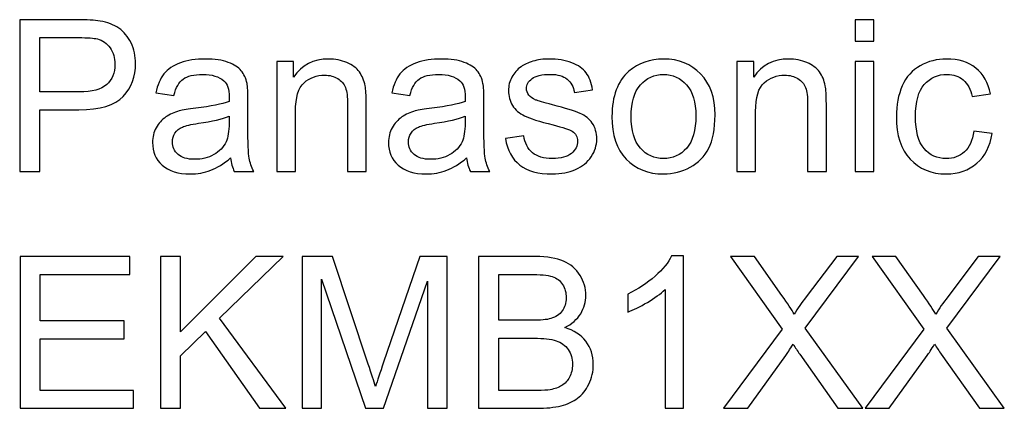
# Model space of a CAD drawing. Header units: inches. Extents: x -3.1 to 14.9, y -9.8 to 5.5.
# Tile 35 of 56: x 8.542 to 9.316, y 3.366 to 3.671. Entities that reach past the tile are written whole.
import ezdxf

# ---------------------------------------------------------------- set-up
doc = ezdxf.new("R2010")
doc.units = ezdxf.units.IN
doc.header["$MEASUREMENT"] = 0
doc.layers.add('Layer 1', color=7, linetype='Continuous')

msp = doc.modelspace()

# ---------------------------------------------------------------- linework, layer by layer
at = {"layer": 'Layer 1', "color": 250}
for points, knots in [([(8.54215, 3.55206), (8.54215, 3.55206), (8.54215, 3.67136), (8.54215, 3.67136), (8.54215, 3.67136), (8.54215, 3.67136), (8.58715, 3.67136), (8.58715, 3.67136), (8.58715, 3.67136), (8.59506, 3.67136), (8.60112, 3.67098), (8.60528, 3.67022), (8.60528, 3.67022), (8.61115, 3.66925), (8.61606, 3.66739), (8.62003, 3.66464), (8.62003, 3.66464), (8.62398, 3.66192), (8.62717, 3.65806), (8.62959, 3.65314), (8.62959, 3.65314), (8.632, 3.6482), (8.6332, 3.64278), (8.6332, 3.63686), (8.6332, 3.63686), (8.6332, 3.62672), (8.62998, 3.61811), (8.62353, 3.61109), (8.62353, 3.61109), (8.61706, 3.60409), (8.60539, 3.60056), (8.58853, 3.60056), (8.58853, 3.60056), (8.58853, 3.60056), (8.55792, 3.60056), (8.55792, 3.60056), (8.55792, 3.60056), (8.55792, 3.60056), (8.55792, 3.55206), (8.55792, 3.55206), (8.55792, 3.55206), (8.55792, 3.55206), (8.54215, 3.55206), (8.54215, 3.55206)], [0, 0, 0, 0, 0.083333, 0.083333, 0.083333, 0.083333, 0.166667, 0.166667, 0.166667, 0.166667, 0.25, 0.25, 0.25, 0.25, 0.333333, 0.333333, 0.333333, 0.333333, 0.416667, 0.416667, 0.416667, 0.416667, 0.5, 0.5, 0.5, 0.5, 0.583333, 0.583333, 0.583333, 0.583333, 0.666667, 0.666667, 0.666667, 0.666667, 0.75, 0.75, 0.75, 0.75, 0.833333, 0.833333, 0.833333, 0.833333, 1, 1, 1, 1]), ([(9.1983, 3.6545), (9.1983, 3.6545), (9.1983, 3.67136), (9.1983, 3.67136), (9.1983, 3.67136), (9.1983, 3.67136), (9.21297, 3.67136), (9.21297, 3.67136), (9.21297, 3.67136), (9.21297, 3.67136), (9.21297, 3.6545), (9.21297, 3.6545), (9.21297, 3.6545), (9.21297, 3.6545), (9.1983, 3.6545), (9.1983, 3.6545)], [0, 0, 0, 0, 0.2, 0.2, 0.2, 0.2, 0.4, 0.4, 0.4, 0.4, 0.6, 0.6, 0.6, 0.6, 1, 1, 1, 1]), ([(8.55792, 3.61464), (8.55792, 3.61464), (8.58878, 3.61464), (8.58878, 3.61464), (8.58878, 3.61464), (8.59898, 3.61464), (8.60623, 3.61653), (8.6105, 3.62033), (8.6105, 3.62033), (8.61478, 3.62414), (8.61692, 3.62948), (8.61692, 3.63636), (8.61692, 3.63636), (8.61692, 3.64136), (8.61567, 3.64564), (8.61315, 3.6492), (8.61315, 3.6492), (8.61062, 3.65275), (8.60731, 3.65509), (8.60317, 3.65622), (8.60317, 3.65622), (8.6005, 3.65692), (8.59562, 3.65728), (8.58845, 3.65728), (8.58845, 3.65728), (8.58845, 3.65728), (8.55792, 3.65728), (8.55792, 3.65728), (8.55792, 3.65728), (8.55792, 3.65728), (8.55792, 3.61464), (8.55792, 3.61464)], [0, 0, 0, 0, 0.111111, 0.111111, 0.111111, 0.111111, 0.222222, 0.222222, 0.222222, 0.222222, 0.333333, 0.333333, 0.333333, 0.333333, 0.444444, 0.444444, 0.444444, 0.444444, 0.555556, 0.555556, 0.555556, 0.555556, 0.666667, 0.666667, 0.666667, 0.666667, 0.777778, 0.777778, 0.777778, 0.777778, 1, 1, 1, 1]), ([(8.70784, 3.56272), (8.70239, 3.55811), (8.69717, 3.55487), (8.69217, 3.55295), (8.69217, 3.55295), (8.68714, 3.55106), (8.68176, 3.55011), (8.676, 3.55011), (8.676, 3.55011), (8.6665, 3.55011), (8.65923, 3.55242), (8.65411, 3.55706), (8.65411, 3.55706), (8.64903, 3.5617), (8.64648, 3.56764), (8.64648, 3.57484), (8.64648, 3.57484), (8.64648, 3.57909), (8.64742, 3.58295), (8.64937, 3.58645), (8.64937, 3.58645), (8.65128, 3.58995), (8.65381, 3.59275), (8.65692, 3.59487), (8.65692, 3.59487), (8.66006, 3.59698), (8.66356, 3.59859), (8.66748, 3.59967), (8.66748, 3.59967), (8.67034, 3.60042), (8.67467, 3.60117), (8.68048, 3.60187), (8.68048, 3.60187), (8.69231, 3.60328), (8.70103, 3.60495), (8.70661, 3.60692), (8.70661, 3.60692), (8.70667, 3.60892), (8.7067, 3.6102), (8.7067, 3.61072), (8.7067, 3.61072), (8.7067, 3.6167), (8.70531, 3.62092), (8.70253, 3.62333), (8.70253, 3.62333), (8.69881, 3.62667), (8.69322, 3.62831), (8.68587, 3.62831), (8.68587, 3.62831), (8.67898, 3.62831), (8.67389, 3.62711), (8.67059, 3.6247), (8.67059, 3.6247), (8.66731, 3.62228), (8.66489, 3.618), (8.66331, 3.61186), (8.66331, 3.61186), (8.66331, 3.61186), (8.649, 3.61383), (8.649, 3.61383), (8.649, 3.61383), (8.65031, 3.61995), (8.65245, 3.62492), (8.65542, 3.62867), (8.65542, 3.62867), (8.65839, 3.63245), (8.66273, 3.63536), (8.66837, 3.63739), (8.66837, 3.63739), (8.674, 3.63942), (8.68053, 3.64045), (8.68798, 3.64045), (8.68798, 3.64045), (8.69537, 3.64045), (8.70134, 3.63956), (8.70595, 3.63783), (8.70595, 3.63783), (8.71056, 3.63609), (8.71395, 3.63392), (8.71614, 3.63128), (8.71614, 3.63128), (8.71831, 3.62864), (8.71981, 3.62533), (8.7207, 3.62131), (8.7207, 3.62131), (8.72117, 3.61881), (8.72142, 3.61431), (8.72142, 3.60781), (8.72142, 3.60781), (8.72142, 3.60781), (8.72142, 3.58828), (8.72142, 3.58828), (8.72142, 3.58828), (8.72142, 3.57464), (8.72172, 3.56603), (8.72237, 3.56245), (8.72237, 3.56245), (8.72298, 3.55884), (8.72422, 3.55537), (8.72606, 3.55206), (8.72606, 3.55206), (8.72606, 3.55206), (8.71075, 3.55206), (8.71075, 3.55206), (8.71075, 3.55206), (8.70925, 3.55509), (8.70825, 3.55864), (8.70784, 3.56272)], [0, 0, 0, 0, 0.035714, 0.035714, 0.035714, 0.035714, 0.071429, 0.071429, 0.071429, 0.071429, 0.107143, 0.107143, 0.107143, 0.107143, 0.142857, 0.142857, 0.142857, 0.142857, 0.178571, 0.178571, 0.178571, 0.178571, 0.214286, 0.214286, 0.214286, 0.214286, 0.25, 0.25, 0.25, 0.25, 0.285714, 0.285714, 0.285714, 0.285714, 0.321429, 0.321429, 0.321429, 0.321429, 0.357143, 0.357143, 0.357143, 0.357143, 0.392857, 0.392857, 0.392857, 0.392857, 0.428571, 0.428571, 0.428571, 0.428571, 0.464286, 0.464286, 0.464286, 0.464286, 0.5, 0.5, 0.5, 0.5, 0.535714, 0.535714, 0.535714, 0.535714, 0.571429, 0.571429, 0.571429, 0.571429, 0.607143, 0.607143, 0.607143, 0.607143, 0.642857, 0.642857, 0.642857, 0.642857, 0.678571, 0.678571, 0.678571, 0.678571, 0.714286, 0.714286, 0.714286, 0.714286, 0.75, 0.75, 0.75, 0.75, 0.785714, 0.785714, 0.785714, 0.785714, 0.821429, 0.821429, 0.821429, 0.821429, 0.857143, 0.857143, 0.857143, 0.857143, 0.892857, 0.892857, 0.892857, 0.892857, 0.928571, 0.928571, 0.928571, 0.928571, 1, 1, 1, 1]), ([(8.74414, 3.55206), (8.74414, 3.55206), (8.74414, 3.63848), (8.74414, 3.63848), (8.74414, 3.63848), (8.74414, 3.63848), (8.75731, 3.63848), (8.75731, 3.63848), (8.75731, 3.63848), (8.75731, 3.63848), (8.75731, 3.6262), (8.75731, 3.6262), (8.75731, 3.6262), (8.76367, 3.6357), (8.77283, 3.64045), (8.78481, 3.64045), (8.78481, 3.64045), (8.79003, 3.64045), (8.79481, 3.6395), (8.79917, 3.63764), (8.79917, 3.63764), (8.80356, 3.63575), (8.80681, 3.63331), (8.80898, 3.63025), (8.80898, 3.63025), (8.81117, 3.62722), (8.81267, 3.62361), (8.81356, 3.61945), (8.81356, 3.61945), (8.81409, 3.61672), (8.81436, 3.61198), (8.81436, 3.6052), (8.81436, 3.6052), (8.81436, 3.6052), (8.81436, 3.55206), (8.81436, 3.55206), (8.81436, 3.55206), (8.81436, 3.55206), (8.7997, 3.55206), (8.7997, 3.55206), (8.7997, 3.55206), (8.7997, 3.55206), (8.7997, 3.60464), (8.7997, 3.60464), (8.7997, 3.60464), (8.7997, 3.61059), (8.79914, 3.61506), (8.798, 3.61803), (8.798, 3.61803), (8.79686, 3.62098), (8.79483, 3.62333), (8.79194, 3.62509), (8.79194, 3.62509), (8.78903, 3.62686), (8.78564, 3.62775), (8.78172, 3.62775), (8.78172, 3.62775), (8.77548, 3.62775), (8.77011, 3.62575), (8.76556, 3.62181), (8.76556, 3.62181), (8.76103, 3.61783), (8.75878, 3.61033), (8.75878, 3.59925), (8.75878, 3.59925), (8.75878, 3.59925), (8.75878, 3.55206), (8.75878, 3.55206), (8.75878, 3.55206), (8.75878, 3.55206), (8.74414, 3.55206), (8.74414, 3.55206)], [0, 0, 0, 0, 0.052632, 0.052632, 0.052632, 0.052632, 0.105263, 0.105263, 0.105263, 0.105263, 0.157895, 0.157895, 0.157895, 0.157895, 0.210526, 0.210526, 0.210526, 0.210526, 0.263158, 0.263158, 0.263158, 0.263158, 0.315789, 0.315789, 0.315789, 0.315789, 0.368421, 0.368421, 0.368421, 0.368421, 0.421053, 0.421053, 0.421053, 0.421053, 0.473684, 0.473684, 0.473684, 0.473684, 0.526316, 0.526316, 0.526316, 0.526316, 0.578947, 0.578947, 0.578947, 0.578947, 0.631579, 0.631579, 0.631579, 0.631579, 0.684211, 0.684211, 0.684211, 0.684211, 0.736842, 0.736842, 0.736842, 0.736842, 0.789474, 0.789474, 0.789474, 0.789474, 0.842105, 0.842105, 0.842105, 0.842105, 0.894737, 0.894737, 0.894737, 0.894737, 1, 1, 1, 1]), ([(8.89322, 3.56272), (8.88778, 3.55811), (8.88256, 3.55487), (8.87756, 3.55295), (8.87756, 3.55295), (8.87253, 3.55106), (8.86714, 3.55011), (8.86139, 3.55011), (8.86139, 3.55011), (8.85189, 3.55011), (8.84461, 3.55242), (8.8395, 3.55706), (8.8395, 3.55706), (8.83442, 3.5617), (8.83186, 3.56764), (8.83186, 3.57484), (8.83186, 3.57484), (8.83186, 3.57909), (8.83281, 3.58295), (8.83475, 3.58645), (8.83475, 3.58645), (8.83667, 3.58995), (8.8392, 3.59275), (8.84231, 3.59487), (8.84231, 3.59487), (8.84544, 3.59698), (8.84894, 3.59859), (8.85286, 3.59967), (8.85286, 3.59967), (8.85572, 3.60042), (8.86006, 3.60117), (8.86586, 3.60187), (8.86586, 3.60187), (8.8777, 3.60328), (8.88642, 3.60495), (8.892, 3.60692), (8.892, 3.60692), (8.89206, 3.60892), (8.89208, 3.6102), (8.89208, 3.61072), (8.89208, 3.61072), (8.89208, 3.6167), (8.8907, 3.62092), (8.88792, 3.62333), (8.88792, 3.62333), (8.8842, 3.62667), (8.87861, 3.62831), (8.87125, 3.62831), (8.87125, 3.62831), (8.86436, 3.62831), (8.85928, 3.62711), (8.85597, 3.6247), (8.85597, 3.6247), (8.8527, 3.62228), (8.85028, 3.618), (8.8487, 3.61186), (8.8487, 3.61186), (8.8487, 3.61186), (8.83439, 3.61383), (8.83439, 3.61383), (8.83439, 3.61383), (8.8357, 3.61995), (8.83783, 3.62492), (8.84081, 3.62867), (8.84081, 3.62867), (8.84378, 3.63245), (8.84811, 3.63536), (8.85375, 3.63739), (8.85375, 3.63739), (8.85939, 3.63942), (8.86592, 3.64045), (8.87336, 3.64045), (8.87336, 3.64045), (8.88075, 3.64045), (8.88672, 3.63956), (8.89133, 3.63783), (8.89133, 3.63783), (8.89594, 3.63609), (8.89933, 3.63392), (8.90153, 3.63128), (8.90153, 3.63128), (8.9037, 3.62864), (8.9052, 3.62533), (8.90608, 3.62131), (8.90608, 3.62131), (8.90656, 3.61881), (8.90681, 3.61431), (8.90681, 3.60781), (8.90681, 3.60781), (8.90681, 3.60781), (8.90681, 3.58828), (8.90681, 3.58828), (8.90681, 3.58828), (8.90681, 3.57464), (8.90711, 3.56603), (8.90775, 3.56245), (8.90775, 3.56245), (8.90836, 3.55884), (8.90961, 3.55537), (8.91144, 3.55206), (8.91144, 3.55206), (8.91144, 3.55206), (8.89614, 3.55206), (8.89614, 3.55206), (8.89614, 3.55206), (8.89464, 3.55509), (8.89364, 3.55864), (8.89322, 3.56272)], [0, 0, 0, 0, 0.035714, 0.035714, 0.035714, 0.035714, 0.071429, 0.071429, 0.071429, 0.071429, 0.107143, 0.107143, 0.107143, 0.107143, 0.142857, 0.142857, 0.142857, 0.142857, 0.178571, 0.178571, 0.178571, 0.178571, 0.214286, 0.214286, 0.214286, 0.214286, 0.25, 0.25, 0.25, 0.25, 0.285714, 0.285714, 0.285714, 0.285714, 0.321429, 0.321429, 0.321429, 0.321429, 0.357143, 0.357143, 0.357143, 0.357143, 0.392857, 0.392857, 0.392857, 0.392857, 0.428571, 0.428571, 0.428571, 0.428571, 0.464286, 0.464286, 0.464286, 0.464286, 0.5, 0.5, 0.5, 0.5, 0.535714, 0.535714, 0.535714, 0.535714, 0.571429, 0.571429, 0.571429, 0.571429, 0.607143, 0.607143, 0.607143, 0.607143, 0.642857, 0.642857, 0.642857, 0.642857, 0.678571, 0.678571, 0.678571, 0.678571, 0.714286, 0.714286, 0.714286, 0.714286, 0.75, 0.75, 0.75, 0.75, 0.785714, 0.785714, 0.785714, 0.785714, 0.821429, 0.821429, 0.821429, 0.821429, 0.857143, 0.857143, 0.857143, 0.857143, 0.892857, 0.892857, 0.892857, 0.892857, 0.928571, 0.928571, 0.928571, 0.928571, 1, 1, 1, 1]), ([(8.92367, 3.57787), (8.92367, 3.57787), (8.93814, 3.58014), (8.93814, 3.58014), (8.93814, 3.58014), (8.93894, 3.57434), (8.94122, 3.56989), (8.94494, 3.56678), (8.94494, 3.56678), (8.94864, 3.5637), (8.95383, 3.56214), (8.96053, 3.56214), (8.96053, 3.56214), (8.96725, 3.56214), (8.97225, 3.56353), (8.9755, 3.56625), (8.9755, 3.56625), (8.97875, 3.569), (8.98039, 3.57222), (8.98039, 3.57589), (8.98039, 3.57589), (8.98039, 3.57922), (8.97894, 3.58181), (8.97606, 3.58372), (8.97606, 3.58372), (8.97406, 3.58503), (8.96906, 3.58667), (8.96108, 3.58867), (8.96108, 3.58867), (8.95036, 3.59139), (8.94289, 3.59372), (8.93875, 3.59572), (8.93875, 3.59572), (8.93461, 3.5977), (8.93144, 3.60045), (8.92931, 3.60395), (8.92931, 3.60395), (8.92717, 3.60745), (8.92608, 3.61131), (8.92608, 3.61553), (8.92608, 3.61553), (8.92608, 3.61939), (8.92697, 3.62295), (8.92875, 3.62622), (8.92875, 3.62622), (8.9305, 3.62953), (8.93292, 3.63225), (8.93594, 3.63442), (8.93594, 3.63442), (8.93822, 3.63609), (8.94133, 3.63753), (8.94525, 3.6387), (8.94525, 3.6387), (8.94919, 3.63986), (8.95342, 3.64045), (8.95792, 3.64045), (8.95792, 3.64045), (8.96469, 3.64045), (8.97064, 3.63945), (8.97578, 3.6375), (8.97578, 3.6375), (8.98092, 3.63556), (8.98469, 3.63292), (8.98714, 3.62959), (8.98714, 3.62959), (8.98958, 3.62622), (8.99125, 3.62178), (8.99217, 3.6162), (8.99217, 3.6162), (8.99217, 3.6162), (8.97786, 3.61422), (8.97786, 3.61422), (8.97786, 3.61422), (8.97719, 3.61867), (8.9753, 3.62214), (8.97219, 3.62464), (8.97219, 3.62464), (8.96908, 3.62714), (8.96467, 3.62839), (8.95897, 3.62839), (8.95897, 3.62839), (8.95225, 3.62839), (8.94744, 3.62728), (8.94458, 3.62506), (8.94458, 3.62506), (8.94169, 3.62283), (8.94025, 3.62022), (8.94025, 3.61725), (8.94025, 3.61725), (8.94025, 3.61533), (8.94086, 3.61364), (8.94206, 3.61211), (8.94206, 3.61211), (8.94325, 3.61053), (8.94511, 3.60925), (8.94767, 3.6082), (8.94767, 3.6082), (8.94914, 3.60767), (8.95344, 3.60642), (8.96061, 3.60448), (8.96061, 3.60448), (8.97097, 3.6017), (8.97819, 3.59945), (8.98228, 3.59767), (8.98228, 3.59767), (8.98639, 3.59592), (8.98961, 3.59333), (8.99194, 3.58998), (8.99194, 3.58998), (8.99428, 3.58661), (8.99544, 3.58245), (8.99544, 3.57745), (8.99544, 3.57745), (8.99544, 3.57256), (8.994, 3.56798), (8.99117, 3.56364), (8.99117, 3.56364), (8.9883, 3.55934), (8.98419, 3.556), (8.97883, 3.55364), (8.97883, 3.55364), (8.97347, 3.55128), (8.96739, 3.55011), (8.96061, 3.55011), (8.96061, 3.55011), (8.94936, 3.55011), (8.94081, 3.55245), (8.93492, 3.55711), (8.93492, 3.55711), (8.92903, 3.56178), (8.92528, 3.5687), (8.92367, 3.57787)], [0, 0, 0, 0, 0.029412, 0.029412, 0.029412, 0.029412, 0.058824, 0.058824, 0.058824, 0.058824, 0.088235, 0.088235, 0.088235, 0.088235, 0.117647, 0.117647, 0.117647, 0.117647, 0.147059, 0.147059, 0.147059, 0.147059, 0.176471, 0.176471, 0.176471, 0.176471, 0.205882, 0.205882, 0.205882, 0.205882, 0.235294, 0.235294, 0.235294, 0.235294, 0.264706, 0.264706, 0.264706, 0.264706, 0.294118, 0.294118, 0.294118, 0.294118, 0.323529, 0.323529, 0.323529, 0.323529, 0.352941, 0.352941, 0.352941, 0.352941, 0.382353, 0.382353, 0.382353, 0.382353, 0.411765, 0.411765, 0.411765, 0.411765, 0.441176, 0.441176, 0.441176, 0.441176, 0.470588, 0.470588, 0.470588, 0.470588, 0.5, 0.5, 0.5, 0.5, 0.529412, 0.529412, 0.529412, 0.529412, 0.558824, 0.558824, 0.558824, 0.558824, 0.588235, 0.588235, 0.588235, 0.588235, 0.617647, 0.617647, 0.617647, 0.617647, 0.647059, 0.647059, 0.647059, 0.647059, 0.676471, 0.676471, 0.676471, 0.676471, 0.705882, 0.705882, 0.705882, 0.705882, 0.735294, 0.735294, 0.735294, 0.735294, 0.764706, 0.764706, 0.764706, 0.764706, 0.794118, 0.794118, 0.794118, 0.794118, 0.823529, 0.823529, 0.823529, 0.823529, 0.852941, 0.852941, 0.852941, 0.852941, 0.882353, 0.882353, 0.882353, 0.882353, 0.911765, 0.911765, 0.911765, 0.911765, 0.941176, 0.941176, 0.941176, 0.941176, 1, 1, 1, 1]), ([(9.00739, 3.59528), (9.00739, 3.61128), (9.01183, 3.62314), (9.02075, 3.63083), (9.02075, 3.63083), (9.02817, 3.63722), (9.03722, 3.64045), (9.04792, 3.64045), (9.04792, 3.64045), (9.05981, 3.64045), (9.06953, 3.63656), (9.07706, 3.62875), (9.07706, 3.62875), (9.08461, 3.62098), (9.08836, 3.61022), (9.08836, 3.5965), (9.08836, 3.5965), (9.08836, 3.58537), (9.08669, 3.57661), (9.08336, 3.57025), (9.08336, 3.57025), (9.08003, 3.56387), (9.07517, 3.55892), (9.06881, 3.55539), (9.06881, 3.55539), (9.06242, 3.55187), (9.05547, 3.55011), (9.04792, 3.55011), (9.04792, 3.55011), (9.03583, 3.55011), (9.02606, 3.55398), (9.01858, 3.56175), (9.01858, 3.56175), (9.01111, 3.5695), (9.00739, 3.58067), (9.00739, 3.59528)], [0, 0, 0, 0, 0.1, 0.1, 0.1, 0.1, 0.2, 0.2, 0.2, 0.2, 0.3, 0.3, 0.3, 0.3, 0.4, 0.4, 0.4, 0.4, 0.5, 0.5, 0.5, 0.5, 0.6, 0.6, 0.6, 0.6, 0.7, 0.7, 0.7, 0.7, 0.8, 0.8, 0.8, 0.8, 1, 1, 1, 1]), ([(9.10556, 3.55206), (9.10556, 3.55206), (9.10556, 3.63848), (9.10556, 3.63848), (9.10556, 3.63848), (9.10556, 3.63848), (9.11872, 3.63848), (9.11872, 3.63848), (9.11872, 3.63848), (9.11872, 3.63848), (9.11872, 3.6262), (9.11872, 3.6262), (9.11872, 3.6262), (9.12508, 3.6357), (9.13425, 3.64045), (9.14622, 3.64045), (9.14622, 3.64045), (9.15144, 3.64045), (9.15622, 3.6395), (9.16058, 3.63764), (9.16058, 3.63764), (9.16497, 3.63575), (9.16822, 3.63331), (9.17039, 3.63025), (9.17039, 3.63025), (9.17258, 3.62722), (9.17408, 3.62361), (9.17497, 3.61945), (9.17497, 3.61945), (9.1755, 3.61672), (9.17578, 3.61198), (9.17578, 3.6052), (9.17578, 3.6052), (9.17578, 3.6052), (9.17578, 3.55206), (9.17578, 3.55206), (9.17578, 3.55206), (9.17578, 3.55206), (9.16111, 3.55206), (9.16111, 3.55206), (9.16111, 3.55206), (9.16111, 3.55206), (9.16111, 3.60464), (9.16111, 3.60464), (9.16111, 3.60464), (9.16111, 3.61059), (9.16056, 3.61506), (9.15942, 3.61803), (9.15942, 3.61803), (9.15828, 3.62098), (9.15625, 3.62333), (9.15336, 3.62509), (9.15336, 3.62509), (9.15044, 3.62686), (9.14706, 3.62775), (9.14314, 3.62775), (9.14314, 3.62775), (9.13689, 3.62775), (9.13153, 3.62575), (9.12697, 3.62181), (9.12697, 3.62181), (9.12244, 3.61783), (9.12019, 3.61033), (9.12019, 3.59925), (9.12019, 3.59925), (9.12019, 3.59925), (9.12019, 3.55206), (9.12019, 3.55206), (9.12019, 3.55206), (9.12019, 3.55206), (9.10556, 3.55206), (9.10556, 3.55206)], [0, 0, 0, 0, 0.052632, 0.052632, 0.052632, 0.052632, 0.105263, 0.105263, 0.105263, 0.105263, 0.157895, 0.157895, 0.157895, 0.157895, 0.210526, 0.210526, 0.210526, 0.210526, 0.263158, 0.263158, 0.263158, 0.263158, 0.315789, 0.315789, 0.315789, 0.315789, 0.368421, 0.368421, 0.368421, 0.368421, 0.421053, 0.421053, 0.421053, 0.421053, 0.473684, 0.473684, 0.473684, 0.473684, 0.526316, 0.526316, 0.526316, 0.526316, 0.578947, 0.578947, 0.578947, 0.578947, 0.631579, 0.631579, 0.631579, 0.631579, 0.684211, 0.684211, 0.684211, 0.684211, 0.736842, 0.736842, 0.736842, 0.736842, 0.789474, 0.789474, 0.789474, 0.789474, 0.842105, 0.842105, 0.842105, 0.842105, 0.894737, 0.894737, 0.894737, 0.894737, 1, 1, 1, 1]), ([(9.1983, 3.55206), (9.1983, 3.55206), (9.1983, 3.63848), (9.1983, 3.63848), (9.1983, 3.63848), (9.1983, 3.63848), (9.21297, 3.63848), (9.21297, 3.63848), (9.21297, 3.63848), (9.21297, 3.63848), (9.21297, 3.55206), (9.21297, 3.55206), (9.21297, 3.55206), (9.21297, 3.55206), (9.1983, 3.55206), (9.1983, 3.55206)], [0, 0, 0, 0, 0.2, 0.2, 0.2, 0.2, 0.4, 0.4, 0.4, 0.4, 0.6, 0.6, 0.6, 0.6, 1, 1, 1, 1]), ([(9.29167, 3.58372), (9.29167, 3.58372), (9.30605, 3.58183), (9.30605, 3.58183), (9.30605, 3.58183), (9.3045, 3.57192), (9.30047, 3.56414), (9.29397, 3.55853), (9.29397, 3.55853), (9.2875, 3.55292), (9.27952, 3.55011), (9.27008, 3.55011), (9.27008, 3.55011), (9.25828, 3.55011), (9.24875, 3.55398), (9.24158, 3.5617), (9.24158, 3.5617), (9.23439, 3.56942), (9.23078, 3.5805), (9.23078, 3.59495), (9.23078, 3.59495), (9.23078, 3.60428), (9.23233, 3.61245), (9.23541, 3.61945), (9.23541, 3.61945), (9.23852, 3.62645), (9.24322, 3.6317), (9.24956, 3.6352), (9.24956, 3.6352), (9.25586, 3.6387), (9.26275, 3.64045), (9.27017, 3.64045), (9.27017, 3.64045), (9.27955, 3.64045), (9.28725, 3.63806), (9.29319, 3.63331), (9.29319, 3.63331), (9.29917, 3.62856), (9.303, 3.62183), (9.30469, 3.61309), (9.30469, 3.61309), (9.30469, 3.61309), (9.29044, 3.61089), (9.29044, 3.61089), (9.29044, 3.61089), (9.28908, 3.6167), (9.28669, 3.62106), (9.28325, 3.624), (9.28325, 3.624), (9.2798, 3.62692), (9.27564, 3.62839), (9.27075, 3.62839), (9.27075, 3.62839), (9.26336, 3.62839), (9.25736, 3.62575), (9.25275, 3.62045), (9.25275, 3.62045), (9.24814, 3.61517), (9.24583, 3.60681), (9.24583, 3.59537), (9.24583, 3.59537), (9.24583, 3.58375), (9.24806, 3.57531), (9.25252, 3.57003), (9.25252, 3.57003), (9.25697, 3.56478), (9.26278, 3.56214), (9.26994, 3.56214), (9.26994, 3.56214), (9.27569, 3.56214), (9.28047, 3.56392), (9.28433, 3.56745), (9.28433, 3.56745), (9.28819, 3.57098), (9.29064, 3.57639), (9.29167, 3.58372)], [0, 0, 0, 0, 0.05, 0.05, 0.05, 0.05, 0.1, 0.1, 0.1, 0.1, 0.15, 0.15, 0.15, 0.15, 0.2, 0.2, 0.2, 0.2, 0.25, 0.25, 0.25, 0.25, 0.3, 0.3, 0.3, 0.3, 0.35, 0.35, 0.35, 0.35, 0.4, 0.4, 0.4, 0.4, 0.45, 0.45, 0.45, 0.45, 0.5, 0.5, 0.5, 0.5, 0.55, 0.55, 0.55, 0.55, 0.6, 0.6, 0.6, 0.6, 0.65, 0.65, 0.65, 0.65, 0.7, 0.7, 0.7, 0.7, 0.75, 0.75, 0.75, 0.75, 0.8, 0.8, 0.8, 0.8, 0.85, 0.85, 0.85, 0.85, 0.9, 0.9, 0.9, 0.9, 1, 1, 1, 1]), ([(9.02244, 3.59528), (9.02244, 3.5842), (9.02486, 3.57592), (9.0297, 3.57042), (9.0297, 3.57042), (9.03453, 3.56489), (9.04061, 3.56214), (9.04792, 3.56214), (9.04792, 3.56214), (9.0552, 3.56214), (9.06125, 3.56492), (9.06608, 3.57045), (9.06608, 3.57045), (9.07089, 3.57598), (9.07331, 3.58442), (9.07331, 3.59575), (9.07331, 3.59575), (9.07331, 3.60645), (9.07089, 3.61456), (9.06603, 3.62006), (9.06603, 3.62006), (9.06117, 3.62556), (9.05514, 3.62831), (9.04792, 3.62831), (9.04792, 3.62831), (9.04061, 3.62831), (9.03453, 3.62556), (9.0297, 3.62009), (9.0297, 3.62009), (9.02486, 3.61461), (9.02244, 3.60633), (9.02244, 3.59528)], [0, 0, 0, 0, 0.111111, 0.111111, 0.111111, 0.111111, 0.222222, 0.222222, 0.222222, 0.222222, 0.333333, 0.333333, 0.333333, 0.333333, 0.444444, 0.444444, 0.444444, 0.444444, 0.555556, 0.555556, 0.555556, 0.555556, 0.666667, 0.666667, 0.666667, 0.666667, 0.777778, 0.777778, 0.777778, 0.777778, 1, 1, 1, 1]), ([(8.70661, 3.59545), (8.70128, 3.59325), (8.69331, 3.59142), (8.6827, 3.58989), (8.6827, 3.58989), (8.67667, 3.58903), (8.67239, 3.58806), (8.66992, 3.58698), (8.66992, 3.58698), (8.66742, 3.58589), (8.66548, 3.58431), (8.66414, 3.5822), (8.66414, 3.5822), (8.66278, 3.58011), (8.66209, 3.57781), (8.66209, 3.57525), (8.66209, 3.57525), (8.66209, 3.57134), (8.66359, 3.56809), (8.66653, 3.56548), (8.66653, 3.56548), (8.66948, 3.56289), (8.67381, 3.56159), (8.6795, 3.56159), (8.6795, 3.56159), (8.68514, 3.56159), (8.69017, 3.56281), (8.69456, 3.56528), (8.69456, 3.56528), (8.69895, 3.56775), (8.7022, 3.57114), (8.70425, 3.57542), (8.70425, 3.57542), (8.70584, 3.57872), (8.70661, 3.58361), (8.70661, 3.59006), (8.70661, 3.59006), (8.70661, 3.59006), (8.70661, 3.59545), (8.70661, 3.59545)], [0, 0, 0, 0, 0.090909, 0.090909, 0.090909, 0.090909, 0.181818, 0.181818, 0.181818, 0.181818, 0.272727, 0.272727, 0.272727, 0.272727, 0.363636, 0.363636, 0.363636, 0.363636, 0.454545, 0.454545, 0.454545, 0.454545, 0.545455, 0.545455, 0.545455, 0.545455, 0.636364, 0.636364, 0.636364, 0.636364, 0.727273, 0.727273, 0.727273, 0.727273, 0.818182, 0.818182, 0.818182, 0.818182, 1, 1, 1, 1]), ([(8.892, 3.59545), (8.88667, 3.59325), (8.8787, 3.59142), (8.86808, 3.58989), (8.86808, 3.58989), (8.86206, 3.58903), (8.85778, 3.58806), (8.85531, 3.58698), (8.85531, 3.58698), (8.85281, 3.58589), (8.85086, 3.58431), (8.84953, 3.5822), (8.84953, 3.5822), (8.84817, 3.58011), (8.84747, 3.57781), (8.84747, 3.57525), (8.84747, 3.57525), (8.84747, 3.57134), (8.84897, 3.56809), (8.85192, 3.56548), (8.85192, 3.56548), (8.85486, 3.56289), (8.8592, 3.56159), (8.86489, 3.56159), (8.86489, 3.56159), (8.87053, 3.56159), (8.87556, 3.56281), (8.87994, 3.56528), (8.87994, 3.56528), (8.88433, 3.56775), (8.88758, 3.57114), (8.88964, 3.57542), (8.88964, 3.57542), (8.89122, 3.57872), (8.892, 3.58361), (8.892, 3.59006), (8.892, 3.59006), (8.892, 3.59006), (8.892, 3.59545), (8.892, 3.59545)], [0, 0, 0, 0, 0.090909, 0.090909, 0.090909, 0.090909, 0.181818, 0.181818, 0.181818, 0.181818, 0.272727, 0.272727, 0.272727, 0.272727, 0.363636, 0.363636, 0.363636, 0.363636, 0.454545, 0.454545, 0.454545, 0.454545, 0.545455, 0.545455, 0.545455, 0.545455, 0.636364, 0.636364, 0.636364, 0.636364, 0.727273, 0.727273, 0.727273, 0.727273, 0.818182, 0.818182, 0.818182, 0.818182, 1, 1, 1, 1]), ([(8.54248, 3.36587), (8.54248, 3.36587), (8.54248, 3.48517), (8.54248, 3.48517), (8.54248, 3.48517), (8.54248, 3.48517), (8.62873, 3.48517), (8.62873, 3.48517), (8.62873, 3.48517), (8.62873, 3.48517), (8.62873, 3.47109), (8.62873, 3.47109), (8.62873, 3.47109), (8.62873, 3.47109), (8.55826, 3.47109), (8.55826, 3.47109), (8.55826, 3.47109), (8.55826, 3.47109), (8.55826, 3.43456), (8.55826, 3.43456), (8.55826, 3.43456), (8.55826, 3.43456), (8.62426, 3.43456), (8.62426, 3.43456), (8.62426, 3.43456), (8.62426, 3.43456), (8.62426, 3.42056), (8.62426, 3.42056), (8.62426, 3.42056), (8.62426, 3.42056), (8.55826, 3.42056), (8.55826, 3.42056), (8.55826, 3.42056), (8.55826, 3.42056), (8.55826, 3.37995), (8.55826, 3.37995), (8.55826, 3.37995), (8.55826, 3.37995), (8.6315, 3.37995), (8.6315, 3.37995), (8.6315, 3.37995), (8.6315, 3.37995), (8.6315, 3.36587), (8.6315, 3.36587), (8.6315, 3.36587), (8.6315, 3.36587), (8.54248, 3.36587), (8.54248, 3.36587)], [0, 0, 0, 0, 0.076923, 0.076923, 0.076923, 0.076923, 0.153846, 0.153846, 0.153846, 0.153846, 0.230769, 0.230769, 0.230769, 0.230769, 0.307692, 0.307692, 0.307692, 0.307692, 0.384615, 0.384615, 0.384615, 0.384615, 0.461538, 0.461538, 0.461538, 0.461538, 0.538462, 0.538462, 0.538462, 0.538462, 0.615385, 0.615385, 0.615385, 0.615385, 0.692308, 0.692308, 0.692308, 0.692308, 0.769231, 0.769231, 0.769231, 0.769231, 0.846154, 0.846154, 0.846154, 0.846154, 1, 1, 1, 1]), ([(8.65264, 3.36587), (8.65264, 3.36587), (8.65264, 3.48517), (8.65264, 3.48517), (8.65264, 3.48517), (8.65264, 3.48517), (8.66845, 3.48517), (8.66845, 3.48517), (8.66845, 3.48517), (8.66845, 3.48517), (8.66845, 3.426), (8.66845, 3.426), (8.66845, 3.426), (8.66845, 3.426), (8.7277, 3.48517), (8.7277, 3.48517), (8.7277, 3.48517), (8.7277, 3.48517), (8.74909, 3.48517), (8.74909, 3.48517), (8.74909, 3.48517), (8.74909, 3.48517), (8.69903, 3.43684), (8.69903, 3.43684), (8.69903, 3.43684), (8.69903, 3.43684), (8.75128, 3.36587), (8.75128, 3.36587), (8.75128, 3.36587), (8.75128, 3.36587), (8.73045, 3.36587), (8.73045, 3.36587), (8.73045, 3.36587), (8.73045, 3.36587), (8.68798, 3.42626), (8.68798, 3.42626), (8.68798, 3.42626), (8.68798, 3.42626), (8.66845, 3.4072), (8.66845, 3.4072), (8.66845, 3.4072), (8.66845, 3.4072), (8.66845, 3.36587), (8.66845, 3.36587), (8.66845, 3.36587), (8.66845, 3.36587), (8.65264, 3.36587), (8.65264, 3.36587)], [0, 0, 0, 0, 0.076923, 0.076923, 0.076923, 0.076923, 0.153846, 0.153846, 0.153846, 0.153846, 0.230769, 0.230769, 0.230769, 0.230769, 0.307692, 0.307692, 0.307692, 0.307692, 0.384615, 0.384615, 0.384615, 0.384615, 0.461538, 0.461538, 0.461538, 0.461538, 0.538462, 0.538462, 0.538462, 0.538462, 0.615385, 0.615385, 0.615385, 0.615385, 0.692308, 0.692308, 0.692308, 0.692308, 0.769231, 0.769231, 0.769231, 0.769231, 0.846154, 0.846154, 0.846154, 0.846154, 1, 1, 1, 1]), ([(8.76398, 3.36587), (8.76398, 3.36587), (8.76398, 3.48517), (8.76398, 3.48517), (8.76398, 3.48517), (8.76398, 3.48517), (8.78775, 3.48517), (8.78775, 3.48517), (8.78775, 3.48517), (8.78775, 3.48517), (8.81598, 3.4007), (8.81598, 3.4007), (8.81598, 3.4007), (8.81859, 3.39284), (8.8205, 3.38695), (8.82167, 3.38303), (8.82167, 3.38303), (8.82303, 3.38737), (8.82514, 3.39376), (8.82803, 3.40217), (8.82803, 3.40217), (8.82803, 3.40217), (8.85659, 3.48517), (8.85659, 3.48517), (8.85659, 3.48517), (8.85659, 3.48517), (8.87783, 3.48517), (8.87783, 3.48517), (8.87783, 3.48517), (8.87783, 3.48517), (8.87783, 3.36587), (8.87783, 3.36587), (8.87783, 3.36587), (8.87783, 3.36587), (8.86261, 3.36587), (8.86261, 3.36587), (8.86261, 3.36587), (8.86261, 3.36587), (8.86261, 3.46573), (8.86261, 3.46573), (8.86261, 3.46573), (8.86261, 3.46573), (8.82795, 3.36587), (8.82795, 3.36587), (8.82795, 3.36587), (8.82795, 3.36587), (8.8137, 3.36587), (8.8137, 3.36587), (8.8137, 3.36587), (8.8137, 3.36587), (8.7792, 3.46742), (8.7792, 3.46742), (8.7792, 3.46742), (8.7792, 3.46742), (8.7792, 3.36587), (8.7792, 3.36587), (8.7792, 3.36587), (8.7792, 3.36587), (8.76398, 3.36587), (8.76398, 3.36587)], [0, 0, 0, 0, 0.0625, 0.0625, 0.0625, 0.0625, 0.125, 0.125, 0.125, 0.125, 0.1875, 0.1875, 0.1875, 0.1875, 0.25, 0.25, 0.25, 0.25, 0.3125, 0.3125, 0.3125, 0.3125, 0.375, 0.375, 0.375, 0.375, 0.4375, 0.4375, 0.4375, 0.4375, 0.5, 0.5, 0.5, 0.5, 0.5625, 0.5625, 0.5625, 0.5625, 0.625, 0.625, 0.625, 0.625, 0.6875, 0.6875, 0.6875, 0.6875, 0.75, 0.75, 0.75, 0.75, 0.8125, 0.8125, 0.8125, 0.8125, 0.875, 0.875, 0.875, 0.875, 1, 1, 1, 1]), ([(8.90264, 3.36587), (8.90264, 3.36587), (8.90264, 3.48517), (8.90264, 3.48517), (8.90264, 3.48517), (8.90264, 3.48517), (8.94742, 3.48517), (8.94742, 3.48517), (8.94742, 3.48517), (8.95653, 3.48517), (8.96383, 3.48395), (8.96933, 3.48156), (8.96933, 3.48156), (8.97486, 3.47914), (8.97917, 3.47542), (8.98228, 3.47039), (8.98228, 3.47039), (8.98539, 3.46539), (8.98697, 3.46014), (8.98697, 3.45464), (8.98697, 3.45464), (8.98697, 3.44956), (8.98558, 3.44476), (8.98281, 3.44026), (8.98281, 3.44026), (8.98006, 3.43576), (8.97586, 3.43211), (8.97028, 3.42934), (8.97028, 3.42934), (8.9775, 3.42723), (8.98303, 3.42361), (8.98692, 3.41853), (8.98692, 3.41853), (8.99081, 3.41342), (8.99275, 3.40739), (8.99275, 3.40045), (8.99275, 3.40045), (8.99275, 3.39487), (8.99156, 3.38967), (8.98919, 3.38487), (8.98919, 3.38487), (8.98683, 3.38006), (8.98392, 3.37637), (8.98044, 3.37376), (8.98044, 3.37376), (8.97697, 3.37115), (8.97261, 3.3692), (8.96739, 3.36787), (8.96739, 3.36787), (8.96217, 3.36653), (8.95575, 3.36587), (8.94814, 3.36587), (8.94814, 3.36587), (8.94814, 3.36587), (8.90264, 3.36587), (8.90264, 3.36587)], [0, 0, 0, 0, 0.066667, 0.066667, 0.066667, 0.066667, 0.133333, 0.133333, 0.133333, 0.133333, 0.2, 0.2, 0.2, 0.2, 0.266667, 0.266667, 0.266667, 0.266667, 0.333333, 0.333333, 0.333333, 0.333333, 0.4, 0.4, 0.4, 0.4, 0.466667, 0.466667, 0.466667, 0.466667, 0.533333, 0.533333, 0.533333, 0.533333, 0.6, 0.6, 0.6, 0.6, 0.666667, 0.666667, 0.666667, 0.666667, 0.733333, 0.733333, 0.733333, 0.733333, 0.8, 0.8, 0.8, 0.8, 0.866667, 0.866667, 0.866667, 0.866667, 1, 1, 1, 1]), ([(9.06369, 3.36587), (9.06369, 3.36587), (9.04906, 3.36587), (9.04906, 3.36587), (9.04906, 3.36587), (9.04906, 3.36587), (9.04906, 3.4592), (9.04906, 3.4592), (9.04906, 3.4592), (9.04553, 3.45584), (9.04092, 3.45248), (9.03519, 3.44911), (9.03519, 3.44911), (9.02944, 3.44576), (9.0243, 3.44323), (9.01975, 3.44156), (9.01975, 3.44156), (9.01975, 3.44156), (9.01975, 3.4557), (9.01975, 3.4557), (9.01975, 3.4557), (9.02794, 3.45956), (9.03511, 3.46423), (9.04125, 3.4697), (9.04125, 3.4697), (9.04736, 3.4752), (9.05172, 3.4805), (9.05428, 3.48567), (9.05428, 3.48567), (9.05428, 3.48567), (9.06369, 3.48567), (9.06369, 3.48567), (9.06369, 3.48567), (9.06369, 3.48567), (9.06369, 3.36587), (9.06369, 3.36587)], [0, 0, 0, 0, 0.1, 0.1, 0.1, 0.1, 0.2, 0.2, 0.2, 0.2, 0.3, 0.3, 0.3, 0.3, 0.4, 0.4, 0.4, 0.4, 0.5, 0.5, 0.5, 0.5, 0.6, 0.6, 0.6, 0.6, 0.7, 0.7, 0.7, 0.7, 0.8, 0.8, 0.8, 0.8, 1, 1, 1, 1]), ([(9.09502, 3.36587), (9.09502, 3.36587), (9.14119, 3.42803), (9.14119, 3.42803), (9.14119, 3.42803), (9.14119, 3.42803), (9.1005, 3.48517), (9.1005, 3.48517), (9.1005, 3.48517), (9.1005, 3.48517), (9.11928, 3.48517), (9.11928, 3.48517), (9.11928, 3.48517), (9.11928, 3.48517), (9.14094, 3.45456), (9.14094, 3.45456), (9.14094, 3.45456), (9.14544, 3.44823), (9.14864, 3.44334), (9.15052, 3.43992), (9.15052, 3.43992), (9.15319, 3.44426), (9.15633, 3.44878), (9.15997, 3.4535), (9.15997, 3.4535), (9.15997, 3.4535), (9.184, 3.48517), (9.184, 3.48517), (9.184, 3.48517), (9.184, 3.48517), (9.20117, 3.48517), (9.20117, 3.48517), (9.20117, 3.48517), (9.20117, 3.48517), (9.15925, 3.42895), (9.15925, 3.42895), (9.15925, 3.42895), (9.15925, 3.42895), (9.20441, 3.36587), (9.20441, 3.36587), (9.20441, 3.36587), (9.20441, 3.36587), (9.18489, 3.36587), (9.18489, 3.36587), (9.18489, 3.36587), (9.18489, 3.36587), (9.15486, 3.40842), (9.15486, 3.40842), (9.15486, 3.40842), (9.15317, 3.41087), (9.15144, 3.41353), (9.14964, 3.41639), (9.14964, 3.41639), (9.14697, 3.41206), (9.14508, 3.40909), (9.14394, 3.40745), (9.14394, 3.40745), (9.14394, 3.40745), (9.114, 3.36587), (9.114, 3.36587), (9.114, 3.36587), (9.114, 3.36587), (9.09502, 3.36587), (9.09502, 3.36587)], [0, 0, 0, 0, 0.058824, 0.058824, 0.058824, 0.058824, 0.117647, 0.117647, 0.117647, 0.117647, 0.176471, 0.176471, 0.176471, 0.176471, 0.235294, 0.235294, 0.235294, 0.235294, 0.294118, 0.294118, 0.294118, 0.294118, 0.352941, 0.352941, 0.352941, 0.352941, 0.411765, 0.411765, 0.411765, 0.411765, 0.470588, 0.470588, 0.470588, 0.470588, 0.529412, 0.529412, 0.529412, 0.529412, 0.588235, 0.588235, 0.588235, 0.588235, 0.647059, 0.647059, 0.647059, 0.647059, 0.705882, 0.705882, 0.705882, 0.705882, 0.764706, 0.764706, 0.764706, 0.764706, 0.823529, 0.823529, 0.823529, 0.823529, 0.882353, 0.882353, 0.882353, 0.882353, 1, 1, 1, 1]), ([(9.20619, 3.36587), (9.20619, 3.36587), (9.25236, 3.42803), (9.25236, 3.42803), (9.25236, 3.42803), (9.25236, 3.42803), (9.21166, 3.48517), (9.21166, 3.48517), (9.21166, 3.48517), (9.21166, 3.48517), (9.23044, 3.48517), (9.23044, 3.48517), (9.23044, 3.48517), (9.23044, 3.48517), (9.25211, 3.45456), (9.25211, 3.45456), (9.25211, 3.45456), (9.25661, 3.44823), (9.2598, 3.44334), (9.26169, 3.43992), (9.26169, 3.43992), (9.26436, 3.44426), (9.2675, 3.44878), (9.27113, 3.4535), (9.27113, 3.4535), (9.27113, 3.4535), (9.29516, 3.48517), (9.29516, 3.48517), (9.29516, 3.48517), (9.29516, 3.48517), (9.31233, 3.48517), (9.31233, 3.48517), (9.31233, 3.48517), (9.31233, 3.48517), (9.27041, 3.42895), (9.27041, 3.42895), (9.27041, 3.42895), (9.27041, 3.42895), (9.31558, 3.36587), (9.31558, 3.36587), (9.31558, 3.36587), (9.31558, 3.36587), (9.29605, 3.36587), (9.29605, 3.36587), (9.29605, 3.36587), (9.29605, 3.36587), (9.26602, 3.40842), (9.26602, 3.40842), (9.26602, 3.40842), (9.26433, 3.41087), (9.26261, 3.41353), (9.2608, 3.41639), (9.2608, 3.41639), (9.25813, 3.41206), (9.25624, 3.40909), (9.25511, 3.40745), (9.25511, 3.40745), (9.25511, 3.40745), (9.22516, 3.36587), (9.22516, 3.36587), (9.22516, 3.36587), (9.22516, 3.36587), (9.20619, 3.36587), (9.20619, 3.36587)], [0, 0, 0, 0, 0.058824, 0.058824, 0.058824, 0.058824, 0.117647, 0.117647, 0.117647, 0.117647, 0.176471, 0.176471, 0.176471, 0.176471, 0.235294, 0.235294, 0.235294, 0.235294, 0.294118, 0.294118, 0.294118, 0.294118, 0.352941, 0.352941, 0.352941, 0.352941, 0.411765, 0.411765, 0.411765, 0.411765, 0.470588, 0.470588, 0.470588, 0.470588, 0.529412, 0.529412, 0.529412, 0.529412, 0.588235, 0.588235, 0.588235, 0.588235, 0.647059, 0.647059, 0.647059, 0.647059, 0.705882, 0.705882, 0.705882, 0.705882, 0.764706, 0.764706, 0.764706, 0.764706, 0.823529, 0.823529, 0.823529, 0.823529, 0.882353, 0.882353, 0.882353, 0.882353, 1, 1, 1, 1]), ([(8.91844, 3.43503), (8.91844, 3.43503), (8.94425, 3.43503), (8.94425, 3.43503), (8.94425, 3.43503), (8.95122, 3.43503), (8.95625, 3.4355), (8.95931, 3.43642), (8.95931, 3.43642), (8.96331, 3.43761), (8.96633, 3.43959), (8.96836, 3.44237), (8.96836, 3.44237), (8.97039, 3.44514), (8.97142, 3.44861), (8.97142, 3.45278), (8.97142, 3.45278), (8.97142, 3.45673), (8.97047, 3.46023), (8.96858, 3.46323), (8.96858, 3.46323), (8.96667, 3.46626), (8.96394, 3.46831), (8.96044, 3.46942), (8.96044, 3.46942), (8.95692, 3.47053), (8.95086, 3.47109), (8.94228, 3.47109), (8.94228, 3.47109), (8.94228, 3.47109), (8.91844, 3.47109), (8.91844, 3.47109), (8.91844, 3.47109), (8.91844, 3.47109), (8.91844, 3.43503), (8.91844, 3.43503)], [0, 0, 0, 0, 0.1, 0.1, 0.1, 0.1, 0.2, 0.2, 0.2, 0.2, 0.3, 0.3, 0.3, 0.3, 0.4, 0.4, 0.4, 0.4, 0.5, 0.5, 0.5, 0.5, 0.6, 0.6, 0.6, 0.6, 0.7, 0.7, 0.7, 0.7, 0.8, 0.8, 0.8, 0.8, 1, 1, 1, 1]), ([(8.91844, 3.37995), (8.91844, 3.37995), (8.94814, 3.37995), (8.94814, 3.37995), (8.94814, 3.37995), (8.95325, 3.37995), (8.95683, 3.38015), (8.95889, 3.3805), (8.95889, 3.3805), (8.96253, 3.38117), (8.96556, 3.38226), (8.968, 3.38378), (8.968, 3.38378), (8.97044, 3.38528), (8.97244, 3.3875), (8.97403, 3.39039), (8.97403, 3.39039), (8.97558, 3.39331), (8.97639, 3.39664), (8.97639, 3.40045), (8.97639, 3.40045), (8.97639, 3.40489), (8.97525, 3.40876), (8.97297, 3.41206), (8.97297, 3.41206), (8.97069, 3.41534), (8.96753, 3.41764), (8.96347, 3.41898), (8.96347, 3.41898), (8.95944, 3.42028), (8.95361, 3.42095), (8.94603, 3.42095), (8.94603, 3.42095), (8.94603, 3.42095), (8.91844, 3.42095), (8.91844, 3.42095), (8.91844, 3.42095), (8.91844, 3.42095), (8.91844, 3.37995), (8.91844, 3.37995)], [0, 0, 0, 0, 0.090909, 0.090909, 0.090909, 0.090909, 0.181818, 0.181818, 0.181818, 0.181818, 0.272727, 0.272727, 0.272727, 0.272727, 0.363636, 0.363636, 0.363636, 0.363636, 0.454545, 0.454545, 0.454545, 0.454545, 0.545455, 0.545455, 0.545455, 0.545455, 0.636364, 0.636364, 0.636364, 0.636364, 0.727273, 0.727273, 0.727273, 0.727273, 0.818182, 0.818182, 0.818182, 0.818182, 1, 1, 1, 1])]:
    msp.add_open_spline(points, degree=3, knots=knots, dxfattribs=at)

doc.saveas('drawing.dxf')
